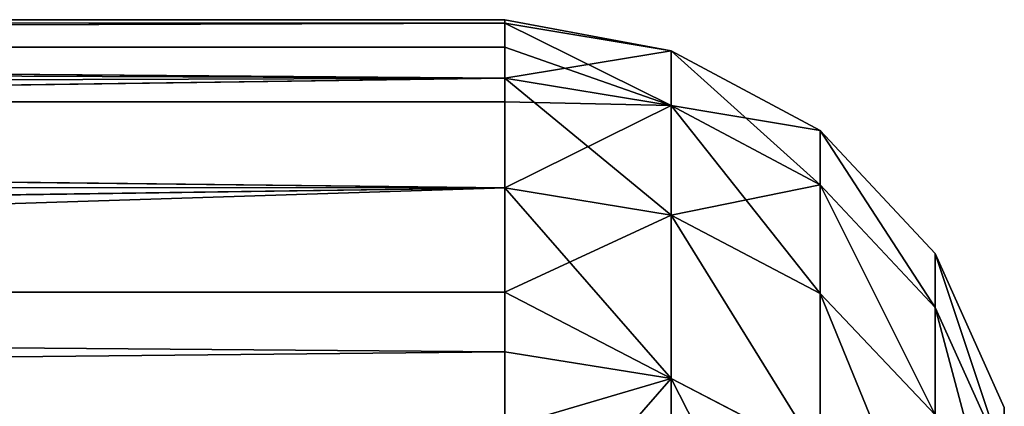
# Model space of a CAD drawing. Extents: x 0 to 500, y 0 to 45.
# Tile 158 of 160: x 349.085 to 350.038, y 35.561 to 35.935. Entities that reach past the tile are written whole.
import ezdxf

# ---------------------------------------------------------------- set-up
doc = ezdxf.new("R2010")
doc.units = 0
doc.layers.get('0').update_dxf_attribs({"color": 13, "linetype": 'CONTINUOUS'})

# ---------------------------------------------------------------- blocks, each defined once
blk = doc.blocks.new('GROUP_3')
for p, q in [((9.84566, 3.83214, 4.4601), (9.77166, 3.86563, 4.46824)), ((9.84566, 3.83214, 5.52811), (9.77166, 3.86563, 5.51997)), ((9.79729, 3.86563, 5.1697), (9.8717, 3.83214, 5.17242)), ((9.79729, 3.86563, 4.8185), (9.8717, 3.83214, 4.81578)), ((9.79374, 3.83214, 4.10726), (9.85244, 3.77645, 4.09642)), ((9.79374, 3.83214, 4.10726), (9.84566, 3.83214, 4.4601)), ((9.79374, 3.83214, 5.88095), (9.84566, 3.83214, 5.52811)), ((9.79374, 3.83214, 5.88095), (9.85244, 3.77645, 5.89179)), ((9.84566, 3.83214, 4.4601), (9.905, 3.77645, 4.45357)), ((9.8717, 3.83214, 5.17242), (9.84566, 3.83214, 5.52811)), ((9.84566, 3.83214, 5.52811), (9.905, 3.77645, 5.53464)), ((9.8717, 3.83214, 4.81578), (9.84566, 3.83214, 4.4601)), ((9.93135, 3.77645, 5.1746), (9.8717, 3.83214, 5.17242)), ((9.8717, 3.83214, 4.81578), (9.93135, 3.77645, 4.8136)), ((9.8717, 3.83214, 4.81578), (9.8717, 3.83214, 5.17242)), ((9.81126, 3.70449, 3.7343), (9.77395, 3.77645, 3.74405)), ((9.77395, 3.77645, 3.74405), (9.85244, 3.77645, 4.09642)), ((9.81126, 3.70449, 6.25391), (9.77395, 3.77645, 6.24415)), ((9.85244, 3.77645, 5.89179), (9.77395, 3.77645, 6.24415)), ((9.85244, 3.77645, 4.09642), (9.89037, 3.70449, 4.08941)), ((9.85244, 3.77645, 4.09642), (9.905, 3.77645, 4.45357)), ((9.905, 3.77645, 5.53464), (9.85244, 3.77645, 5.89179)), ((9.85244, 3.77645, 5.89179), (9.89037, 3.70449, 5.8988)), ((9.905, 3.77645, 4.45357), (9.94334, 3.70449, 4.44935)), ((9.93135, 3.77645, 5.1746), (9.905, 3.77645, 5.53464)), ((9.905, 3.77645, 5.53464), (9.94334, 3.70449, 5.53886)), ((9.905, 3.77645, 4.45357), (9.93135, 3.77645, 4.8136)), ((9.9699, 3.70449, 5.17601), (9.93135, 3.77645, 5.1746)), ((9.93135, 3.77645, 4.8136), (9.9699, 3.70449, 4.81219)), ((9.93135, 3.77645, 4.8136), (9.93135, 3.77645, 5.1746)), ((9.70645, 3.70449, 6.6023), (9.81126, 3.70449, 6.25391)), ((9.70645, 3.70449, 3.38591), (9.81126, 3.70449, 3.7343)), ((9.78753, 3.62394, 3.59832), (9.81126, 3.70449, 3.7343)), ((9.85303, 3.62394, 6.14119), (9.81126, 3.70449, 6.25391)), ((9.89037, 3.70449, 5.8988), (9.81126, 3.70449, 6.25391)), ((9.89037, 3.70449, 4.08941), (9.81126, 3.70449, 3.7343)), ((9.81126, 3.70449, 3.7343), (9.82416, 3.62394, 3.73093)), ((9.81126, 3.70449, 6.25391), (9.82416, 3.62394, 6.25728)), ((9.89037, 3.70449, 5.8988), (9.85303, 3.62394, 6.14119)), ((9.94334, 3.70449, 5.53886), (9.89037, 3.70449, 5.8988)), ((9.90348, 3.62394, 4.08699), (9.89037, 3.70449, 4.08941)), ((9.89037, 3.70449, 4.08941), (9.94334, 3.70449, 4.44935)), ((9.90348, 3.62394, 5.90122), (9.89037, 3.70449, 5.8988)), ((9.90348, 3.62394, 5.90122), (9.94334, 3.70449, 5.53886)), ((9.94334, 3.70449, 4.44935), (9.9699, 3.70449, 4.81219)), ((9.94334, 3.70449, 4.44935), (9.95659, 3.62394, 4.44789)), ((9.97166, 3.62394, 4.60868), (9.94334, 3.70449, 4.44935)), ((9.98322, 3.62394, 4.81171), (9.94334, 3.70449, 4.44935)), ((9.94334, 3.70449, 5.53886), (9.9699, 3.70449, 5.17601)), ((9.94334, 3.70449, 5.53886), (9.95659, 3.62394, 5.54031)), ((9.94521, 3.62394, 5.63534), (9.94334, 3.70449, 5.53886)), ((9.98489, 3.62394, 5.12269), (9.9699, 3.70449, 5.17601)), ((9.9699, 3.70449, 4.81219), (9.9699, 3.70449, 5.17601)), ((9.98322, 3.62394, 4.81171), (9.9699, 3.70449, 4.81219)), ((9.9699, 3.70449, 4.81219), (9.98489, 3.62394, 5.12269)), ((9.9699, 3.70449, 5.17601), (9.98322, 3.62394, 5.1765)), ((9.82416, 3.62394, 6.25728), (9.71907, 3.62394, 6.6066)), ((9.82416, 3.62394, 3.73093), (9.78753, 0, 3.59832)), ((9.90348, 3.62394, 4.08699), (9.78753, 0, 3.59832)), ((9.78753, 3.62394, 3.59832), (9.82416, 3.62394, 3.73093)), ((9.82416, 3.62394, 3.73093), (9.90348, 3.62394, 4.08699)), ((9.82416, 3.62394, 6.25728), (9.85303, 0, 6.14119)), ((9.85303, 3.62394, 6.14119), (9.82416, 3.62394, 6.25728)), ((9.85303, 3.62394, 6.14119), (9.85303, 0, 6.14119)), ((9.90348, 3.62394, 5.90122), (9.85303, 3.62394, 6.14119)), ((9.85303, 0, 6.14119), (9.90348, 3.62394, 5.90122)), ((9.90348, 3.62394, 4.08699), (9.95659, 3.62394, 4.44789)), ((9.94521, 3.62394, 5.63534), (9.90348, 3.62394, 5.90122)), ((9.90348, 3.62394, 4.08699), (9.90564, 0, 4.09876)), ((9.94521, 0, 5.63534), (9.90348, 3.62394, 5.90122)), ((9.95659, 3.62394, 4.44789), (9.90564, 0, 4.09876)), ((9.94521, 0, 5.63534), (9.94521, 3.62394, 5.63534)), ((9.95659, 3.62394, 5.54031), (9.94521, 3.62394, 5.63534)), ((9.95659, 3.62394, 5.54031), (9.94521, 0, 5.63534)), ((9.95659, 3.62394, 4.44789), (9.97166, 3.62394, 4.60868)), ((9.98322, 3.62394, 5.1765), (9.95659, 3.62394, 5.54031)), ((9.95659, 3.62394, 4.44789), (9.97166, 0, 4.60868)), ((9.95659, 3.62394, 5.54031), (9.98489, 0, 5.12269)), ((9.97166, 0, 4.60868), (9.97166, 3.62394, 4.60868)), ((9.97166, 3.62394, 4.60868), (9.98322, 3.62394, 4.81171)), ((9.97166, 0, 4.60868), (9.98322, 3.62394, 4.81171)), ((9.98322, 3.62394, 4.81171), (9.98489, 3.62394, 5.12269)), ((9.98322, 3.62394, 5.1765), (9.98489, 0, 5.12269)), ((9.98489, 0, 5.12269), (9.98322, 3.62394, 4.81171)), ((9.98489, 3.62394, 5.12269), (9.98322, 3.62394, 5.1765)), ((9.98489, 3.62394, 5.12269), (9.98489, 0, 5.12269))]:
    blk.add_line(p, q)
mesh = blk.add_polyface()
corners = [(9.72052, 3.86563, 4.12078), (9.84566, 3.83214, 4.4601), (9.79374, 3.83214, 4.10726), (9.77166, 3.86563, 4.46824)]
mesh.append_faces([[corners[k] for k in face] for face in [(0, 1, 2), (1, 0, 3)]], dxfattribs={"vtx0": -1})
mesh = blk.add_polyface()
corners = [(9.72052, 3.86563, 5.86742), (9.84566, 3.83214, 5.52811), (9.77166, 3.86563, 5.51997), (9.79374, 3.83214, 5.88095)]
mesh.append_faces([[corners[k] for k in face] for face in [(0, 1, 2), (1, 0, 3)]], dxfattribs={"vtx0": -1})
mesh = blk.add_polyface()
corners = [(9.77166, 3.86563, 5.51997), (9.8717, 3.83214, 5.17242), (9.79729, 3.86563, 5.1697), (9.84566, 3.83214, 5.52811)]
mesh.append_faces([[corners[k] for k in face] for face in [(0, 1, 2), (1, 0, 3)]], dxfattribs={"vtx0": -1})
mesh = blk.add_polyface()
corners = [(9.77166, 3.86563, 4.46824), (9.8717, 3.83214, 4.81578), (9.84566, 3.83214, 4.4601), (9.79729, 3.86563, 4.8185)]
mesh.append_faces([[corners[k] for k in face] for face in [(0, 1, 2), (1, 0, 3)]], dxfattribs={"vtx0": -1})
mesh = blk.add_polyface()
corners = [(9.79729, 3.86563, 4.8185), (9.8717, 3.83214, 5.17242), (9.8717, 3.83214, 4.81578), (9.79729, 3.86563, 5.1697)]
mesh.append_faces([[corners[k] for k in face] for face in [(0, 1, 2), (1, 0, 3)]], dxfattribs={"vtx0": -1})
mesh = blk.add_polyface()
corners = [(9.71619, 3.83214, 3.75915), (9.85244, 3.77645, 4.09642), (9.77395, 3.77645, 3.74405), (9.79374, 3.83214, 4.10726)]
mesh.append_faces([[corners[k] for k in face] for face in [(0, 1, 2), (1, 0, 3)]], dxfattribs={"vtx0": -1})
mesh = blk.add_polyface()
corners = [(9.71619, 3.83214, 6.22905), (9.85244, 3.77645, 5.89179), (9.79374, 3.83214, 5.88095), (9.77395, 3.77645, 6.24415)]
mesh.append_faces([[corners[k] for k in face] for face in [(0, 1, 2), (1, 0, 3)]], dxfattribs={"vtx0": -1})
mesh = blk.add_polyface()
corners = [(9.79374, 3.83214, 4.10726), (9.905, 3.77645, 4.45357), (9.85244, 3.77645, 4.09642), (9.84566, 3.83214, 4.4601)]
mesh.append_faces([[corners[k] for k in face] for face in [(0, 1, 2), (1, 0, 3)]], dxfattribs={"vtx0": -1})
mesh = blk.add_polyface()
corners = [(9.79374, 3.83214, 5.88095), (9.905, 3.77645, 5.53464), (9.84566, 3.83214, 5.52811), (9.85244, 3.77645, 5.89179)]
mesh.append_faces([[corners[k] for k in face] for face in [(0, 1, 2), (1, 0, 3)]], dxfattribs={"vtx0": -1})
mesh = blk.add_polyface()
corners = [(9.84566, 3.83214, 5.52811), (9.93135, 3.77645, 5.1746), (9.8717, 3.83214, 5.17242), (9.905, 3.77645, 5.53464)]
mesh.append_faces([[corners[k] for k in face] for face in [(0, 1, 2), (1, 0, 3)]], dxfattribs={"vtx0": -1})
mesh = blk.add_polyface()
corners = [(9.84566, 3.83214, 4.4601), (9.93135, 3.77645, 4.8136), (9.905, 3.77645, 4.45357), (9.8717, 3.83214, 4.81578)]
mesh.append_faces([[corners[k] for k in face] for face in [(0, 1, 2), (1, 0, 3)]], dxfattribs={"vtx0": -1})
mesh = blk.add_polyface()
corners = [(9.8717, 3.83214, 4.81578), (9.93135, 3.77645, 5.1746), (9.93135, 3.77645, 4.8136), (9.8717, 3.83214, 5.17242)]
mesh.append_faces([[corners[k] for k in face] for face in [(0, 1, 2), (1, 0, 3)]], dxfattribs={"vtx0": -1})
mesh = blk.add_polyface()
corners = [(9.77395, 3.77645, 6.24415), (9.70645, 3.70449, 6.6023), (9.81126, 3.70449, 6.25391), (9.66994, 3.77645, 6.58984)]
mesh.append_faces([[corners[k] for k in face] for face in [(0, 1, 2), (1, 0, 3)]], dxfattribs={"vtx0": -1})
mesh = blk.add_polyface()
corners = [(9.66994, 3.77645, 3.39836), (9.81126, 3.70449, 3.7343), (9.70645, 3.70449, 3.38591), (9.77395, 3.77645, 3.74405)]
mesh.append_faces([[corners[k] for k in face] for face in [(0, 1, 2), (1, 0, 3)]], dxfattribs={"vtx0": -1})
mesh = blk.add_polyface()
corners = [(9.77395, 3.77645, 3.74405), (9.89037, 3.70449, 4.08941), (9.81126, 3.70449, 3.7343), (9.85244, 3.77645, 4.09642)]
mesh.append_faces([[corners[k] for k in face] for face in [(0, 1, 2), (1, 0, 3)]], dxfattribs={"vtx0": -1})
mesh = blk.add_polyface()
corners = [(9.89037, 3.70449, 5.8988), (9.77395, 3.77645, 6.24415), (9.81126, 3.70449, 6.25391), (9.85244, 3.77645, 5.89179)]
mesh.append_faces([[corners[k] for k in face] for face in [(0, 1, 2), (1, 0, 3)]], dxfattribs={"vtx0": -1})
mesh = blk.add_polyface()
corners = [(9.85244, 3.77645, 4.09642), (9.94334, 3.70449, 4.44935), (9.89037, 3.70449, 4.08941), (9.905, 3.77645, 4.45357)]
mesh.append_faces([[corners[k] for k in face] for face in [(0, 1, 2), (1, 0, 3)]], dxfattribs={"vtx0": -1})
mesh = blk.add_polyface()
corners = [(9.905, 3.77645, 5.53464), (9.89037, 3.70449, 5.8988), (9.94334, 3.70449, 5.53886), (9.85244, 3.77645, 5.89179)]
mesh.append_faces([[corners[k] for k in face] for face in [(0, 1, 2), (1, 0, 3)]], dxfattribs={"vtx0": -1})
mesh = blk.add_polyface()
corners = [(9.93135, 3.77645, 5.1746), (9.94334, 3.70449, 5.53886), (9.9699, 3.70449, 5.17601), (9.905, 3.77645, 5.53464)]
mesh.append_faces([[corners[k] for k in face] for face in [(0, 1, 2), (1, 0, 3)]], dxfattribs={"vtx0": -1})
mesh = blk.add_polyface()
corners = [(9.905, 3.77645, 4.45357), (9.9699, 3.70449, 4.81219), (9.94334, 3.70449, 4.44935), (9.93135, 3.77645, 4.8136)]
mesh.append_faces([[corners[k] for k in face] for face in [(0, 1, 2), (1, 0, 3)]], dxfattribs={"vtx0": -1})
mesh = blk.add_polyface()
corners = [(9.93135, 3.77645, 4.8136), (9.9699, 3.70449, 5.17601), (9.9699, 3.70449, 4.81219), (9.93135, 3.77645, 5.1746)]
mesh.append_faces([[corners[k] for k in face] for face in [(0, 1, 2), (1, 0, 3)]], dxfattribs={"vtx0": -1})
mesh = blk.add_polyface()
corners = [(9.81126, 3.70449, 6.25391), (9.71907, 3.62394, 6.6066), (9.82416, 3.62394, 6.25728), (9.70645, 3.70449, 6.6023)]
mesh.append_faces([[corners[k] for k in face] for face in [(0, 1, 2), (1, 0, 3)]], dxfattribs={"vtx0": -1})
mesh = blk.add_polyface()
corners = [(9.81126, 3.70449, 3.7343), (9.78753, 3.62394, 3.59832), (9.70645, 3.70449, 3.38591)]
mesh.append_faces([[corners[k] for k in face] for face in [(0, 1, 2)]])
mesh = blk.add_polyface()
corners = [(9.81126, 3.70449, 3.7343), (9.82416, 3.62394, 3.73093), (9.78753, 3.62394, 3.59832)]
mesh.append_faces([[corners[k] for k in face] for face in [(0, 1, 2)]])
mesh = blk.add_polyface()
corners = [(9.81126, 3.70449, 3.7343), (9.90348, 3.62394, 4.08699), (9.82416, 3.62394, 3.73093), (9.89037, 3.70449, 4.08941)]
mesh.append_faces([[corners[k] for k in face] for face in [(0, 1, 2), (1, 0, 3)]], dxfattribs={"vtx0": -1})
mesh = blk.add_polyface()
corners = [(9.81126, 3.70449, 6.25391), (9.82416, 3.62394, 6.25728), (9.85303, 3.62394, 6.14119)]
mesh.append_faces([[corners[k] for k in face] for face in [(0, 1, 2)]])
mesh = blk.add_polyface()
corners = [(9.89037, 3.70449, 5.8988), (9.81126, 3.70449, 6.25391), (9.85303, 3.62394, 6.14119)]
mesh.append_faces([[corners[k] for k in face] for face in [(0, 1, 2)]])
mesh = blk.add_polyface()
corners = [(9.89037, 3.70449, 5.8988), (9.85303, 3.62394, 6.14119), (9.90348, 3.62394, 5.90122)]
mesh.append_faces([[corners[k] for k in face] for face in [(0, 1, 2)]])
mesh = blk.add_polyface()
corners = [(9.89037, 3.70449, 4.08941), (9.95659, 3.62394, 4.44789), (9.90348, 3.62394, 4.08699), (9.94334, 3.70449, 4.44935)]
mesh.append_faces([[corners[k] for k in face] for face in [(0, 1, 2), (1, 0, 3)]], dxfattribs={"vtx0": -1})
mesh = blk.add_polyface()
corners = [(9.89037, 3.70449, 5.8988), (9.90348, 3.62394, 5.90122), (9.94334, 3.70449, 5.53886)]
mesh.append_faces([[corners[k] for k in face] for face in [(0, 1, 2)]])
mesh = blk.add_polyface()
corners = [(9.94334, 3.70449, 5.53886), (9.90348, 3.62394, 5.90122), (9.94521, 3.62394, 5.63534)]
mesh.append_faces([[corners[k] for k in face] for face in [(0, 1, 2)]])
mesh = blk.add_polyface()
corners = [(9.94334, 3.70449, 4.44935), (9.97166, 3.62394, 4.60868), (9.95659, 3.62394, 4.44789)]
mesh.append_faces([[corners[k] for k in face] for face in [(0, 1, 2)]])
mesh = blk.add_polyface()
corners = [(9.94334, 3.70449, 4.44935), (9.98322, 3.62394, 4.81171), (9.97166, 3.62394, 4.60868)]
mesh.append_faces([[corners[k] for k in face] for face in [(0, 1, 2)]])
mesh = blk.add_polyface()
corners = [(9.9699, 3.70449, 5.17601), (9.95659, 3.62394, 5.54031), (9.98322, 3.62394, 5.1765), (9.94334, 3.70449, 5.53886)]
mesh.append_faces([[corners[k] for k in face] for face in [(0, 1, 2), (1, 0, 3)]], dxfattribs={"vtx0": -1})
mesh = blk.add_polyface()
corners = [(9.94334, 3.70449, 5.53886), (9.94521, 3.62394, 5.63534), (9.95659, 3.62394, 5.54031)]
mesh.append_faces([[corners[k] for k in face] for face in [(0, 1, 2)]])
mesh = blk.add_polyface()
corners = [(9.9699, 3.70449, 4.81219), (9.98322, 3.62394, 4.81171), (9.94334, 3.70449, 4.44935)]
mesh.append_faces([[corners[k] for k in face] for face in [(0, 1, 2)]])
mesh = blk.add_polyface()
corners = [(9.9699, 3.70449, 4.81219), (9.98489, 3.62394, 5.12269), (9.98322, 3.62394, 4.81171)]
mesh.append_faces([[corners[k] for k in face] for face in [(0, 1, 2)]])
mesh = blk.add_polyface()
corners = [(9.9699, 3.70449, 5.17601), (9.98322, 3.62394, 5.1765), (9.98489, 3.62394, 5.12269)]
mesh.append_faces([[corners[k] for k in face] for face in [(0, 1, 2)]])
mesh = blk.add_polyface()
corners = [(9.9699, 3.70449, 5.17601), (9.98489, 3.62394, 5.12269), (9.9699, 3.70449, 4.81219)]
mesh.append_faces([[corners[k] for k in face] for face in [(0, 1, 2)]])
mesh = blk.add_polyface()
corners = [(9.71907, 3.62394, 6.6066), (9.70932, 0, 6.63488), (9.85303, 0, 6.14119)]
mesh.append_faces([[corners[k] for k in face] for face in [(0, 1, 2)]])
mesh = blk.add_polyface()
corners = [(9.71907, 3.62394, 6.6066), (9.85303, 0, 6.14119), (9.82416, 3.62394, 6.25728)]
mesh.append_faces([[corners[k] for k in face] for face in [(0, 1, 2)]])
mesh = blk.add_polyface()
corners = [(9.90348, 3.62394, 4.08699), (9.78753, 0, 3.59832), (9.82416, 3.62394, 3.73093)]
mesh.append_faces([[corners[k] for k in face] for face in [(0, 1, 2)]])
mesh = blk.add_polyface()
corners = [(9.82416, 3.62394, 3.73093), (9.78753, 0, 3.59832), (9.78753, 3.62394, 3.59832)]
mesh.append_faces([[corners[k] for k in face] for face in [(0, 1, 2)]])
mesh = blk.add_polyface()
corners = [(9.90348, 3.62394, 4.08699), (9.90564, 0, 4.09876), (9.78753, 0, 3.59832)]
mesh.append_faces([[corners[k] for k in face] for face in [(0, 1, 2)]])
mesh = blk.add_polyface()
corners = [(9.85303, 3.62394, 6.14119), (9.82416, 3.62394, 6.25728), (9.85303, 0, 6.14119)]
mesh.append_faces([[corners[k] for k in face] for face in [(0, 1, 2)]])
mesh = blk.add_polyface()
corners = [(9.90348, 3.62394, 5.90122), (9.85303, 0, 6.14119), (9.94521, 0, 5.63534)]
mesh.append_faces([[corners[k] for k in face] for face in [(0, 1, 2)]])
mesh = blk.add_polyface()
corners = [(9.85303, 3.62394, 6.14119), (9.85303, 0, 6.14119), (9.90348, 3.62394, 5.90122)]
mesh.append_faces([[corners[k] for k in face] for face in [(0, 1, 2)]])
mesh = blk.add_polyface()
corners = [(9.95659, 3.62394, 4.44789), (9.90564, 0, 4.09876), (9.90348, 3.62394, 4.08699)]
mesh.append_faces([[corners[k] for k in face] for face in [(0, 1, 2)]])
mesh = blk.add_polyface()
corners = [(9.90348, 3.62394, 5.90122), (9.94521, 0, 5.63534), (9.94521, 3.62394, 5.63534)]
mesh.append_faces([[corners[k] for k in face] for face in [(0, 1, 2)]])
mesh = blk.add_polyface()
corners = [(9.95659, 3.62394, 4.44789), (9.97166, 0, 4.60868), (9.90564, 0, 4.09876)]
mesh.append_faces([[corners[k] for k in face] for face in [(0, 1, 2)]])
mesh = blk.add_polyface()
corners = [(9.95659, 3.62394, 5.54031), (9.94521, 0, 5.63534), (9.98489, 0, 5.12269)]
mesh.append_faces([[corners[k] for k in face] for face in [(0, 1, 2)]])
mesh = blk.add_polyface()
corners = [(9.94521, 3.62394, 5.63534), (9.94521, 0, 5.63534), (9.95659, 3.62394, 5.54031)]
mesh.append_faces([[corners[k] for k in face] for face in [(0, 1, 2)]])
mesh = blk.add_polyface()
corners = [(9.97166, 3.62394, 4.60868), (9.97166, 0, 4.60868), (9.95659, 3.62394, 4.44789)]
mesh.append_faces([[corners[k] for k in face] for face in [(0, 1, 2)]])
mesh = blk.add_polyface()
corners = [(9.95659, 3.62394, 5.54031), (9.98489, 0, 5.12269), (9.98322, 3.62394, 5.1765)]
mesh.append_faces([[corners[k] for k in face] for face in [(0, 1, 2)]])
mesh = blk.add_polyface()
corners = [(9.98322, 3.62394, 4.81171), (9.97166, 0, 4.60868), (9.97166, 3.62394, 4.60868)]
mesh.append_faces([[corners[k] for k in face] for face in [(0, 1, 2)]])
mesh = blk.add_polyface()
corners = [(9.98322, 3.62394, 4.81171), (9.98489, 0, 5.12269), (9.97166, 0, 4.60868)]
mesh.append_faces([[corners[k] for k in face] for face in [(0, 1, 2)]])
mesh = blk.add_polyface()
corners = [(9.98489, 3.62394, 5.12269), (9.98489, 0, 5.12269), (9.98322, 3.62394, 4.81171)]
mesh.append_faces([[corners[k] for k in face] for face in [(0, 1, 2)]])
mesh = blk.add_polyface()
corners = [(9.98322, 3.62394, 5.1765), (9.98489, 0, 5.12269), (9.98489, 3.62394, 5.12269)]
mesh.append_faces([[corners[k] for k in face] for face in [(0, 1, 2)]])
blk = doc.blocks.new('COMPONENT')
at = {"xscale": 2, "yscale": 2, "zscale": 2, "rotation": 360}
blk.add_blockref('GROUP_3', (0.01511, 45.03847, 0.01179), dxfattribs=at)
blk = doc.blocks.new('GROUP_4')
at = {"extrusion": (1.57063e-15, -1, 3.9443e-31), "rotation": 270}
blk.add_blockref('COMPONENT', (222.26801, 20.05022, -90.33415), dxfattribs=at)

msp = doc.modelspace()

# ---------------------------------------------------------------- block references
at = {"extrusion": (0, -1, -2.77556e-16)}
msp.add_blockref('GROUP_4', (75, -40, -36), dxfattribs=at)

doc.saveas('drawing.dxf')
